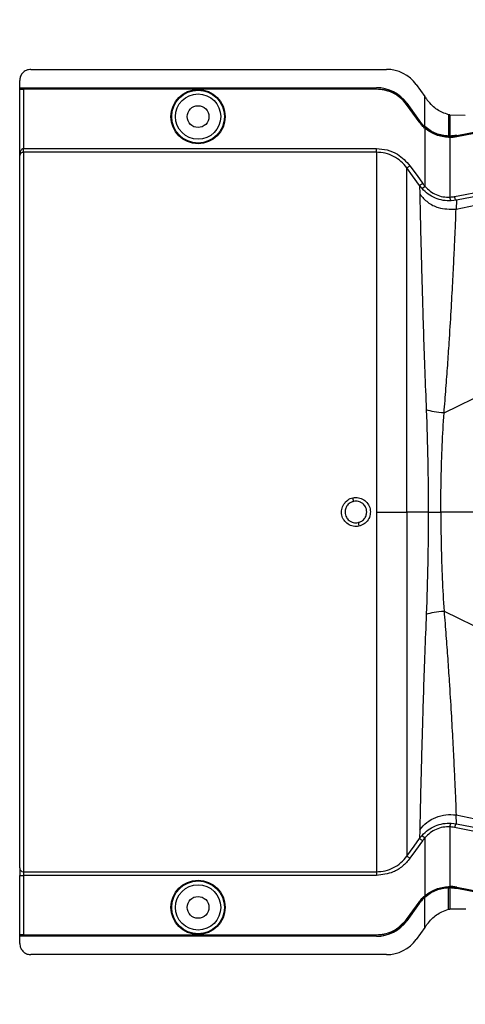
# Model space of a CAD drawing. Header units: inches. Extents: x -3977 to 448, y -4288 to 2176.
# Tile 138 of 206: x -3964 to -3905, y 212 to 343. Entities that reach past the tile are written whole.
import ezdxf

# ---------------------------------------------------------------- set-up
doc = ezdxf.new("R2010")
doc.units = ezdxf.units.IN
doc.header["$MEASUREMENT"] = 0

msp = doc.modelspace()

# ---------------------------------------------------------------- linework, layer by layer
at = {"color": 2, "linetype": 'Continuous', "lineweight": 25}
for p, q in [((-3962.591, 336.691), (-3915.323, 336.691)), ((-3964.091, 334.251), (-3964.091, 335.191)), ((-3964.091, 334.251), (-3916.653, 334.251)), ((-3964.091, 334.221), (-3964.091, 334.251)), ((-3964.091, 334.221), (-3916.653, 334.221)), ((-3964.091, 334.101), (-3964.091, 334.221)), ((-3964.091, 334.101), (-3916.653, 334.101)), ((-3964.091, 334.101), (-3964.091, 334.066)), ((-3964.091, 325.21), (-3964.091, 334.066)), ((-3963.591, 334.057), (-3963.591, 326.159)), ((-3916.653, 334.057), (-3963.591, 334.057)), ((-3916.653, 334.221), (-3916.653, 334.251)), ((-3916.653, 334.101), (-3916.653, 334.057)), ((-3911.353, 334.657), (-3910.215, 333.074)), ((-3906.063, 318.1), (-3826.89, 334.754)), ((-3826.89, 334.796), (-3906.012, 319.284)), ((-3910.215, 329.071), (-3910.215, 333.074)), ((-3912.63, 331.996), (-3912.595, 332.021)), ((-3910.989, 329.715), (-3912.63, 331.996)), ((-3912.595, 332.171), (-3912.619, 332.153)), ((-3912.619, 332.153), (-3910.978, 329.872)), ((-3912.595, 332.171), (-3910.954, 329.89)), ((-3912.595, 332.021), (-3910.954, 329.74)), ((-3907.656, 290.983), (-3826.89, 330.764)), ((-3907.051, 330.659), (-3907.051, 330.248)), ((-3907.051, 330.248), (-3907.051, 327.819)), ((-3906.893, 330.62), (-3906.893, 330.278)), ((-3906.872, 330.615), (-3906.893, 330.62)), ((-3906.893, 330.278), (-3906.893, 327.818)), ((-3904.832, 330.568), (-3906.872, 330.615)), ((-3910.989, 329.715), (-3910.954, 329.74)), ((-3910.978, 329.872), (-3910.954, 329.89)), ((-3910.244, 328.888), (-3910.215, 328.921)), ((-3910.215, 329.071), (-3910.235, 329.048)), ((-3910.215, 329.03), (-3910.215, 328.921)), ((-3910.215, 328.921), (-3908.73, 328.058)), ((-3910.215, 328.863), (-3910.215, 321.159)), ((-3907.052, 327.625), (-3907.051, 327.669)), ((-3907.051, 327.788), (-3906.892, 327.787)), ((-3907.051, 327.669), (-3907.051, 327.788)), ((-3906.893, 327.623), (-3906.893, 319.696)), ((-3905.961, 327.91), (-3905.955, 327.879)), ((-3905.952, 327.716), (-3905.961, 327.76)), ((-3964.091, 230.443), (-3964.091, 325.21)), ((-3963.591, 325.66), (-3963.591, 326.159)), ((-3963.591, 326.159), (-3916.653, 326.159)), ((-3916.653, 325.66), (-3963.591, 325.66)), ((-3963.591, 325.66), (-3963.591, 229.944)), ((-3910.916, 321.236), (-3910.873, 320.065)), ((-3910.588, 320.827), (-3910.916, 321.236)), ((-3910.588, 320.827), (-3910.215, 321.159)), ((-3906.012, 319.284), (-3906.72, 319.197)), ((-3906.012, 319.284), (-3906.063, 318.1)), ((-3916.653, 277.802), (-3912.595, 277.802)), ((-3909.757, 277.802), (-3912.595, 277.802)), ((-3909.757, 277.802), (-3908.089, 277.802)), ((-3851.032, 277.802), (-3908.089, 277.802)), ((-3907.656, 264.621), (-3826.89, 224.84)), ((-3906.012, 236.32), (-3906.063, 237.505)), ((-3906.063, 237.505), (-3826.89, 220.85)), ((-3906.893, 235.908), (-3906.893, 227.981)), ((-3906.72, 236.407), (-3906.012, 236.32)), ((-3906.012, 236.32), (-3826.89, 220.808)), ((-3910.873, 235.539), (-3910.916, 234.368)), ((-3910.588, 234.777), (-3910.215, 234.445)), ((-3910.215, 234.445), (-3910.215, 226.741)), ((-3964.091, 230.443), (-3964.091, 229.445)), ((-3964.091, 229.445), (-3963.591, 229.445)), ((-3964.091, 221.538), (-3964.091, 229.445)), ((-3963.591, 229.944), (-3916.653, 229.944)), ((-3963.591, 229.944), (-3963.591, 229.445)), ((-3916.653, 229.445), (-3963.591, 229.445)), ((-3963.591, 229.445), (-3963.591, 221.547)), ((-3907.052, 227.979), (-3907.051, 227.935)), ((-3907.051, 227.935), (-3907.051, 227.816)), ((-3910.244, 226.716), (-3910.215, 226.683)), ((-3910.215, 226.574), (-3910.215, 226.683)), ((-3907.051, 225.356), (-3907.051, 227.785)), ((-3906.893, 227.787), (-3906.893, 225.326)), ((-3905.952, 227.888), (-3905.961, 227.844)), ((-3905.961, 227.694), (-3905.955, 227.725)), ((-3912.63, 223.608), (-3910.989, 225.89)), ((-3910.978, 225.732), (-3912.619, 223.451)), ((-3910.954, 225.864), (-3912.595, 223.583)), ((-3910.954, 225.714), (-3912.595, 223.433)), ((-3910.989, 225.89), (-3910.954, 225.864)), ((-3910.954, 225.714), (-3910.978, 225.732)), ((-3910.235, 226.556), (-3910.215, 226.533)), ((-3910.215, 222.53), (-3910.215, 226.533)), ((-3907.051, 224.945), (-3907.051, 225.356)), ((-3906.893, 225.326), (-3906.893, 224.984)), ((-3906.872, 224.989), (-3904.742, 225.019)), ((-3912.595, 223.583), (-3912.63, 223.608)), ((-3912.619, 223.451), (-3912.595, 223.433)), ((-3964.091, 221.538), (-3964.091, 221.503)), ((-3964.091, 221.384), (-3964.091, 221.503)), ((-3916.653, 221.503), (-3964.091, 221.503)), ((-3916.653, 221.384), (-3964.091, 221.384)), ((-3964.091, 221.353), (-3964.091, 221.384)), ((-3963.591, 221.547), (-3916.653, 221.547)), ((-3916.653, 221.547), (-3916.653, 221.503)), ((-3916.653, 221.353), (-3916.653, 221.384)), ((-3910.215, 222.53), (-3911.353, 220.947)), ((-3916.653, 221.353), (-3964.091, 221.353)), ((-3964.091, 220.413), (-3964.091, 221.353)), ((-3915.323, 218.913), (-3962.591, 218.913))]:
    msp.add_line(p, q, dxfattribs=at)
at = {"color": 2, "linetype": 'Continuous', "lineweight": 25, "flags": 128}
for points in [[(-3905.961, 327.91), (-3861.651, 336.53), (-3826.89, 343.297)], [(-3905.955, 327.879), (-3861.661, 336.497), (-3826.89, 343.265)], [(-3905.961, 327.76), (-3899.248, 329.065), (-3893.648, 330.155), (-3889.16, 331.027), (-3886.525, 331.54), (-3884.516, 331.931), (-3883.133, 332.2), (-3882.507, 332.322), (-3882.405, 332.341), (-3882.383, 332.346), (-3882.378, 332.347), (-3882.377, 332.347), (-3882.377, 332.347), (-3882.377, 332.347), (-3882.377, 332.347), (-3882.377, 332.347), (-3882.377, 332.347), (-3882.377, 332.347), (-3882.377, 332.347), (-3882.377, 332.347), (-3882.376, 332.347), (-3858.792, 336.936)], [(-3858.784, 336.893), (-3885.198, 331.753), (-3905.952, 327.716)], [(-3906.893, 327.818), (-3906.892, 327.8), (-3906.892, 327.787)], [(-3910.916, 321.236), (-3911.844, 322.529), (-3912.595, 323.575)], [(-3912.189, 323.867), (-3911.248, 322.557), (-3910.51, 321.528)], [(-3912.595, 232.029), (-3911.64, 233.359), (-3910.916, 234.368)], [(-3910.51, 234.076), (-3911.45, 232.766), (-3912.189, 231.737)], [(-3906.892, 227.817), (-3906.981, 227.816), (-3907.051, 227.816)], [(-3907.051, 227.816), (-3907.051, 227.798), (-3907.051, 227.785)], [(-3906.893, 227.787), (-3906.892, 227.804), (-3906.892, 227.817)], [(-3905.961, 227.844), (-3879.546, 222.706), (-3858.792, 218.668)], [(-3826.89, 212.307), (-3871.146, 220.922), (-3905.961, 227.694)], [(-3826.89, 212.339), (-3871.153, 220.954), (-3905.955, 227.725)], [(-3905.952, 227.888), (-3879.538, 222.75), (-3858.784, 218.711)], [(-3906.872, 224.989), (-3906.884, 224.986), (-3906.893, 224.984)]]:
    msp.add_lwpolyline(points, dxfattribs=at)
at = {"color": 2, "linetype": 'Continuous', "lineweight": 25}
for centre, radius in [((-3940.372, 330.401), 3.605), ((-3940.372, 330.401), 3.509), ((-3940.372, 330.401), 3.012), ((-3940.372, 330.401), 1.45), ((-3940.372, 225.203), 3.605), ((-3940.372, 225.203), 3.509), ((-3940.372, 225.203), 3.012), ((-3940.372, 225.203), 1.45)]:
    msp.add_circle(centre, radius, dxfattribs=at)
for centre, radius, start, end in [((-3915.323, 331.801), 4.89, 35.73216, 90), ((-3916.653, 329.251), 5, 35.73216, 90), ((-3906.298, 319.622), 0.599, 172.9578, 225.17479), ((-3945.354, 274.115), 26.168, 11.21699, 12.30669), ((-3893.408, 281.489), 26.17, 191.2161, 192.30574), ((-3906.298, 235.982), 0.599, 134.82521, 187.0422), ((-3963.592, 230.443), 0.5, 180.05508, 270.05497), ((-3916.653, 226.353), 4.969, 270, 324.26784), ((-3916.653, 226.353), 5, 270, 324.26784), ((-3915.323, 223.803), 4.89, 270, 324.26784)]:
    msp.add_arc(centre, radius, start, end, dxfattribs=at)
for centre, major_axis, start_param, end_param in [((-3908.442, 327.773), (4.773, -0.033), 1.2402323, 1.2750713), ((-3908.442, 227.831), (4.773, 0.033), 5.008114, 5.042953)]:
    msp.add_ellipse(centre, major_axis=major_axis, ratio=0.0122176, start_param=start_param, end_param=end_param, dxfattribs=at)
for points, knots in [([(-3962.591, 336.691), (-3962.804, 336.665), (-3963.246, 336.61), (-3963.75, 336.204), (-3964.042, 335.699), (-3964.076, 335.356), (-3964.091, 335.191)], [0, 0, 0, 0, 0.2702426, 0.562405, 0.7897212, 1, 1, 1, 1]), ([(-3906.255, 319.775), (-3891.415, 322.693), (-3864.963, 327.893), (-3838.505, 333.066), (-3826.89, 335.336)], [0, 0, 0, 0, 0.5610005, 1, 1, 1, 1]), ([(-3964.091, 334.066), (-3964.083, 334.065), (-3964.064, 334.062), (-3963.929, 334.059), (-3963.761, 334.058), (-3963.646, 334.058), (-3963.591, 334.057)], [0, 0, 0, 0, 0.27028, 0.5624538, 0.7897516, 1, 1, 1, 1]), ([(-3916.653, 334.101), (-3916.218, 334.067), (-3915.335, 333.997), (-3913.845, 333.379), (-3913.067, 332.534), (-3912.595, 332.021)], [0, 0, 0, 0, 0.27748629, 0.56199536, 1, 1, 1, 1]), ([(-3912.63, 331.996), (-3912.91, 332.326), (-3913.478, 332.997), (-3914.837, 333.837), (-3915.968, 333.974), (-3916.653, 334.057)], [0, 0, 0, 0, 0.2775345, 0.5620489, 1, 1, 1, 1]), ([(-3910.142, 332.972), (-3910.155, 332.991), (-3910.18, 333.025), (-3910.204, 333.059), (-3910.215, 333.074)], [0, 0, 0, 0, 0.56, 1, 1, 1, 1]), ([(-3910.142, 332.972), (-3910.093, 332.905), (-3910.007, 332.785), (-3909.921, 332.666), (-3909.883, 332.613)], [0, 0, 0, 0, 0.5599992, 1, 1, 1, 1]), ([(-3907.051, 330.659), (-3907.328, 330.749), (-3908.097, 330.997), (-3909.108, 331.663), (-3909.665, 332.345), (-3909.883, 332.613)], [0, 0, 0, 0, 0.2548715, 0.7080318, 1, 1, 1, 1]), ([(-3907.029, 330.654), (-3907.033, 330.655), (-3907.04, 330.657), (-3907.048, 330.659), (-3907.051, 330.659)], [0, 0, 0, 0, 0.56, 1, 1, 1, 1]), ([(-3906.893, 330.62), (-3906.918, 330.626), (-3906.963, 330.638), (-3907.009, 330.649), (-3907.029, 330.654)], [0, 0, 0, 0, 0.5599961, 1, 1, 1, 1]), ([(-3910.244, 328.888), (-3910.395, 329.032), (-3910.666, 329.287), (-3910.89, 329.584), (-3910.989, 329.715)], [0, 0, 0, 0, 0.559821, 1, 1, 1, 1]), ([(-3910.978, 329.872), (-3910.852, 329.707), (-3910.626, 329.413), (-3910.354, 329.16), (-3910.235, 329.048)], [0, 0, 0, 0, 0.5599982, 1, 1, 1, 1]), ([(-3910.215, 329.071), (-3910.365, 329.213), (-3910.633, 329.467), (-3910.856, 329.761), (-3910.954, 329.89)], [0, 0, 0, 0, 0.5600007, 1, 1, 1, 1]), ([(-3910.954, 329.74), (-3910.828, 329.576), (-3910.603, 329.283), (-3910.333, 329.032), (-3910.215, 328.921)], [0, 0, 0, 0, 0.5598194, 1, 1, 1, 1]), ([(-3910.244, 328.888), (-3910.238, 328.884), (-3910.229, 328.875), (-3910.219, 328.867), (-3910.215, 328.863)], [0, 0, 0, 0, 0.56, 1, 1, 1, 1]), ([(-3910.235, 329.048), (-3910.231, 329.045), (-3910.224, 329.039), (-3910.218, 329.033), (-3910.215, 329.03)], [0, 0, 0, 0, 0.56, 1, 1, 1, 1]), ([(-3907.051, 327.819), (-3907.333, 327.841), (-3907.896, 327.885), (-3908.731, 328.142), (-3909.526, 328.522), (-3909.985, 328.888), (-3910.215, 329.071)], [0, 0, 0, 0, 0.2500257, 0.5001914, 0.7501772, 1, 1, 1, 1]), ([(-3910.215, 329.03), (-3909.73, 328.682), (-3908.763, 327.986), (-3907.62, 327.854), (-3907.051, 327.788)], [0, 0, 0, 0, 0.5013928, 1, 1, 1, 1]), ([(-3907.052, 327.625), (-3907.624, 327.692), (-3908.766, 327.825), (-3909.732, 328.517), (-3910.215, 328.863)], [0, 0, 0, 0, 0.4999469, 1, 1, 1, 1]), ([(-3906.893, 327.623), (-3906.922, 327.623), (-3906.975, 327.623), (-3907.029, 327.625), (-3907.052, 327.625)], [0, 0, 0, 0, 0.5600001, 1, 1, 1, 1]), ([(-3907.051, 327.788), (-3907.051, 327.794), (-3907.051, 327.804), (-3907.051, 327.815), (-3907.051, 327.819)], [0, 0, 0, 0, 0.56, 1, 1, 1, 1]), ([(-3907.051, 327.669), (-3906.846, 327.67), (-3906.48, 327.672), (-3906.119, 327.733), (-3905.961, 327.76)], [0, 0, 0, 0, 0.5600766, 1, 1, 1, 1]), ([(-3905.961, 327.91), (-3906.133, 327.881), (-3906.442, 327.829), (-3906.755, 327.821), (-3906.893, 327.818)], [0, 0, 0, 0, 0.5598333, 1, 1, 1, 1]), ([(-3905.952, 327.716), (-3906.127, 327.687), (-3906.439, 327.635), (-3906.754, 327.627), (-3906.893, 327.623)], [0, 0, 0, 0, 0.5599609, 1, 1, 1, 1]), ([(-3906.892, 327.787), (-3906.716, 327.792), (-3906.402, 327.802), (-3906.091, 327.856), (-3905.955, 327.879)], [0, 0, 0, 0, 0.5600547, 1, 1, 1, 1]), ([(-3964.091, 325.21), (-3964.078, 325.4), (-3964.059, 325.653), (-3963.925, 325.931), (-3963.825, 326.058), (-3963.728, 326.128), (-3963.648, 326.156), (-3963.61, 326.158), (-3963.591, 326.159)], [0, 0, 0, 0, 0.4992923, 0.6664726, 0.8017544, 0.9097508, 0.956348, 1, 1, 1, 1]), ([(-3963.591, 325.66), (-3963.612, 325.66), (-3963.655, 325.658), (-3963.747, 325.642), (-3963.887, 325.588), (-3964.058, 325.434), (-3964.078, 325.299), (-3964.091, 325.21)], [0, 0, 0, 0, 0.0483457, 0.102766, 0.2380798, 0.4991701, 1, 1, 1, 1]), ([(-3964.084, 325.372), (-3964.086, 325.34), (-3964.089, 325.28), (-3964.091, 325.233), (-3964.091, 325.21)], [0, 0, 0, 0, 0.5230707, 1, 1, 1, 1]), ([(-3916.653, 326.159), (-3916.167, 326.12), (-3915.197, 326.043), (-3913.561, 325.359), (-3912.709, 324.432), (-3912.189, 323.867)], [0, 0, 0, 0, 0.2811331, 0.5612645, 1, 1, 1, 1]), ([(-3912.595, 323.575), (-3912.846, 323.88), (-3913.35, 324.49), (-3914.352, 325.144), (-3915.467, 325.579), (-3916.258, 325.633), (-3916.653, 325.66)], [0, 0, 0, 0, 0.2495121, 0.4997211, 0.7495793, 1, 1, 1, 1]), ([(-3912.595, 323.575), (-3912.587, 323.581), (-3912.572, 323.591), (-3912.477, 323.66), (-3912.343, 323.756), (-3912.239, 323.831), (-3912.189, 323.867)], [0, 0, 0, 0, 0.2405938, 0.5, 0.7594062, 1, 1, 1, 1]), ([(-3912.595, 277.802), (-3912.595, 279.724), (-3912.595, 283.558), (-3912.595, 289.225), (-3912.595, 294.706), (-3912.595, 299.923), (-3912.595, 304.793), (-3912.595, 309.237), (-3912.595, 313.19), (-3912.595, 316.584), (-3912.595, 319.376), (-3912.595, 321.498), (-3912.595, 322.988), (-3912.595, 323.379), (-3912.595, 323.575)], [0, 0, 0, 0, 0.0835007, 0.1665231, 0.2500651, 0.3332635, 0.4163653, 0.4999954, 0.5830081, 0.6662479, 0.7498193, 0.8329143, 0.916285, 1, 1, 1, 1]), ([(-3910.916, 321.236), (-3910.908, 321.242), (-3910.893, 321.253), (-3910.798, 321.321), (-3910.663, 321.417), (-3910.56, 321.492), (-3910.51, 321.528)], [0, 0, 0, 0, 0.240618, 0.5, 0.759382, 1, 1, 1, 1]), ([(-3910.51, 321.528), (-3910.457, 321.457), (-3910.363, 321.33), (-3910.26, 321.211), (-3910.215, 321.159)], [0, 0, 0, 0, 0.5599594, 1, 1, 1, 1]), ([(-3910.215, 321.159), (-3909.991, 320.926), (-3909.546, 320.463), (-3908.707, 319.99), (-3907.803, 319.705), (-3907.196, 319.699), (-3906.893, 319.696)], [0, 0, 0, 0, 0.25263713, 0.50354358, 0.75190953, 1, 1, 1, 1]), ([(-3910.873, 320.065), (-3910.868, 319.567), (-3910.858, 318.577), (-3910.807, 316.232), (-3910.737, 313.319), (-3910.646, 309.827), (-3910.534, 305.818), (-3910.395, 301.362), (-3910.228, 296.54), (-3910.09, 293.104), (-3910.021, 291.382)], [0, 0, 0, 0, 0.1257187, 0.2502879, 0.3753933, 0.5005251, 0.6250881, 0.7505683, 0.8750215, 1, 1, 1, 1]), ([(-3910.873, 320.065), (-3910.543, 319.695), (-3909.869, 318.94), (-3908.209, 318.077), (-3906.871, 318.091), (-3906.063, 318.1)], [0, 0, 0, 0, 0.2761786, 0.5629357, 1, 1, 1, 1]), ([(-3906.72, 319.197), (-3907.074, 319.202), (-3907.782, 319.21), (-3908.83, 319.528), (-3909.803, 320.051), (-3910.326, 320.568), (-3910.588, 320.827)], [0, 0, 0, 0, 0.2495808, 0.4989767, 0.7495561, 1, 1, 1, 1]), ([(-3906.893, 319.696), (-3906.773, 319.705), (-3906.559, 319.72), (-3906.348, 319.759), (-3906.255, 319.775)], [0, 0, 0, 0, 0.5599329, 1, 1, 1, 1]), ([(-3906.012, 319.284), (-3906.035, 319.293), (-3906.085, 319.313), (-3906.161, 319.446), (-3906.22, 319.61), (-3906.244, 319.722), (-3906.255, 319.775)], [0, 0, 0, 0, 0.2704256, 0.5623869, 0.7895723, 1, 1, 1, 1]), ([(-3907.656, 290.982), (-3907.571, 292.073), (-3907.402, 294.24), (-3907.172, 297.358), (-3906.935, 300.845), (-3906.706, 304.578), (-3906.498, 308.369), (-3906.331, 311.68), (-3906.202, 314.451), (-3906.102, 316.685), (-3906.076, 317.627), (-3906.063, 318.1)], [0, 0, 0, 0, 0.08440502, 0.16768297, 0.25082547, 0.37621147, 0.50059332, 0.62555508, 0.75046755, 0.8747621, 1, 1, 1, 1]), ([(-3910.021, 291.382), (-3909.943, 289.151), (-3909.786, 284.689), (-3909.767, 280.097), (-3909.757, 277.802)], [0, 0, 0, 0, 0.50013231, 1, 1, 1, 1]), ([(-3907.656, 290.983), (-3908.118, 291.022), (-3909.042, 291.102), (-3909.694, 291.289), (-3910.021, 291.382)], [0, 0, 0, 0, 0.49997816, 1, 1, 1, 1]), ([(-3908.089, 277.802), (-3908.08, 279.289), (-3908.062, 282.266), (-3907.92, 286.69), (-3907.744, 289.55), (-3907.656, 290.983)], [0, 0, 0, 0, 0.3326232, 0.6656434, 1, 1, 1, 1]), ([(-3918.976, 275.912), (-3919.1, 275.893), (-3919.35, 275.855), (-3919.853, 275.915), (-3920.442, 276.162), (-3920.906, 276.602), (-3921.159, 277.036), (-3921.277, 277.396), (-3921.314, 277.77), (-3921.265, 278.268), (-3921.016, 278.862), (-3920.582, 279.333), (-3920.145, 279.593), (-3919.907, 279.659), (-3919.788, 279.692)], [0, 0, 0, 0, 0.0624093, 0.1260247, 0.2505512, 0.3749718, 0.4381731, 0.5000325, 0.5626603, 0.6249545, 0.7484603, 0.8770445, 0.9382648, 1, 1, 1, 1]), ([(-3919.686, 279.205), (-3919.81, 279.167), (-3920.02, 279.104), (-3920.295, 278.925), (-3920.542, 278.683), (-3920.771, 278.304), (-3920.806, 277.978), (-3920.825, 277.802)], [0, 0, 0, 0, 0.1983237, 0.3364496, 0.5006588, 0.7301678, 1, 1, 1, 1]), ([(-3919.788, 279.692), (-3919.534, 279.717), (-3919.028, 279.767), (-3918.306, 279.464), (-3917.757, 278.926), (-3917.45, 278.217), (-3917.443, 277.446), (-3917.721, 276.731), (-3918.255, 276.161), (-3918.735, 275.995), (-3918.976, 275.912)], [0, 0, 0, 0, 0.12513, 0.2501727, 0.3756048, 0.5001848, 0.6250973, 0.7500797, 0.8745612, 1, 1, 1, 1]), ([(-3917.939, 277.802), (-3917.949, 277.932), (-3917.968, 278.176), (-3918.137, 278.573), (-3918.413, 278.899), (-3918.752, 279.105), (-3919.051, 279.209), (-3919.359, 279.253), (-3919.576, 279.221), (-3919.686, 279.205)], [0, 0, 0, 0, 0.1514392, 0.2849996, 0.4995211, 0.6401034, 0.7446468, 0.8700184, 1, 1, 1, 1]), ([(-3920.825, 277.802), (-3920.815, 277.672), (-3920.796, 277.429), (-3920.626, 277.031), (-3920.351, 276.705), (-3920.013, 276.499), (-3919.713, 276.395), (-3919.405, 276.351), (-3919.188, 276.383), (-3919.077, 276.399)], [0, 0, 0, 0, 0.1513707, 0.2848656, 0.4992611, 0.6397711, 0.7442765, 0.8697489, 1, 1, 1, 1]), ([(-3919.077, 276.399), (-3918.954, 276.437), (-3918.744, 276.5), (-3918.469, 276.679), (-3918.221, 276.921), (-3917.992, 277.3), (-3917.957, 277.626), (-3917.939, 277.802)], [0, 0, 0, 0, 0.1982573, 0.3363448, 0.5005148, 0.7300981, 1, 1, 1, 1]), ([(-3912.595, 277.802), (-3912.595, 276.043), (-3912.595, 272.451), (-3912.595, 267.036), (-3912.595, 261.596), (-3912.595, 256.266), (-3912.595, 251.191), (-3912.595, 246.515), (-3912.595, 242.368), (-3912.595, 238.853), (-3912.595, 236.036), (-3912.595, 233.965), (-3912.595, 232.571), (-3912.595, 232.207), (-3912.595, 232.029)], [0, 0, 0, 0, 0.0764204, 0.1560238, 0.2384089, 0.3230616, 0.4093667, 0.4966296, 0.584108, 0.6710485, 0.7567251, 0.840474, 0.9217211, 1, 1, 1, 1]), ([(-3909.757, 277.802), (-3909.767, 275.507), (-3909.786, 270.915), (-3909.943, 266.453), (-3910.021, 264.222)], [0, 0, 0, 0, 0.4998677, 1, 1, 1, 1]), ([(-3908.089, 277.802), (-3908.08, 276.315), (-3908.062, 273.338), (-3907.92, 268.914), (-3907.744, 266.054), (-3907.656, 264.621)], [0, 0, 0, 0, 0.3326232, 0.6656434, 1, 1, 1, 1]), ([(-3910.021, 264.222), (-3909.694, 264.315), (-3909.042, 264.502), (-3908.118, 264.582), (-3907.656, 264.621)], [0, 0, 0, 0, 0.5000218, 1, 1, 1, 1]), ([(-3907.656, 264.622), (-3907.571, 263.531), (-3907.402, 261.364), (-3907.172, 258.246), (-3906.935, 254.759), (-3906.706, 251.026), (-3906.498, 247.235), (-3906.331, 243.924), (-3906.202, 241.153), (-3906.102, 238.919), (-3906.076, 237.977), (-3906.063, 237.505)], [0, 0, 0, 0, 0.084405, 0.167683, 0.2508255, 0.3762115, 0.5005933, 0.6255551, 0.7504676, 0.8747621, 1, 1, 1, 1]), ([(-3910.021, 264.222), (-3910.09, 262.5), (-3910.228, 259.064), (-3910.395, 254.242), (-3910.534, 249.786), (-3910.646, 245.777), (-3910.737, 242.285), (-3910.807, 239.372), (-3910.858, 237.027), (-3910.868, 236.037), (-3910.873, 235.539)], [0, 0, 0, 0, 0.1249785, 0.2494317, 0.3749119, 0.4994749, 0.6246067, 0.7497121, 0.8742813, 1, 1, 1, 1]), ([(-3910.873, 235.539), (-3910.582, 235.874), (-3909.99, 236.555), (-3908.775, 237.232), (-3907.428, 237.602), (-3906.512, 237.537), (-3906.063, 237.505)], [0, 0, 0, 0, 0.2452308, 0.5, 0.7547692, 1, 1, 1, 1]), ([(-3910.588, 234.777), (-3910.326, 235.036), (-3909.803, 235.553), (-3908.83, 236.076), (-3907.782, 236.394), (-3907.074, 236.402), (-3906.72, 236.407)], [0, 0, 0, 0, 0.2504497, 0.501026, 0.7504119, 1, 1, 1, 1]), ([(-3906.893, 235.908), (-3907.196, 235.905), (-3907.803, 235.899), (-3908.707, 235.614), (-3909.546, 235.141), (-3909.991, 234.678), (-3910.215, 234.445)], [0, 0, 0, 0, 0.24809771, 0.49645367, 0.74735706, 1, 1, 1, 1]), ([(-3906.255, 235.829), (-3906.373, 235.85), (-3906.585, 235.887), (-3906.799, 235.902), (-3906.893, 235.908)], [0, 0, 0, 0, 0.5599329, 1, 1, 1, 1]), ([(-3906.012, 236.32), (-3906.033, 236.313), (-3906.065, 236.302), (-3906.112, 236.24), (-3906.148, 236.176), (-3906.182, 236.098), (-3906.222, 235.984), (-3906.242, 235.89), (-3906.255, 235.829)], [0, 0, 0, 0, 0.2396351, 0.3684751, 0.5, 0.6315249, 0.7603649, 1, 1, 1, 1]), ([(-3826.89, 220.268), (-3841.686, 223.16), (-3868.143, 228.332), (-3894.595, 233.535), (-3906.255, 235.829)], [0, 0, 0, 0, 0.5592139, 1, 1, 1, 1]), ([(-3910.916, 234.368), (-3910.857, 234.446), (-3910.753, 234.587), (-3910.638, 234.719), (-3910.588, 234.777)], [0, 0, 0, 0, 0.5598158, 1, 1, 1, 1]), ([(-3910.916, 234.368), (-3910.908, 234.362), (-3910.893, 234.351), (-3910.798, 234.283), (-3910.663, 234.187), (-3910.56, 234.112), (-3910.51, 234.076)], [0, 0, 0, 0, 0.24061816, 0.5, 0.75938184, 1, 1, 1, 1]), ([(-3910.215, 234.445), (-3910.272, 234.378), (-3910.375, 234.259), (-3910.469, 234.132), (-3910.51, 234.076)], [0, 0, 0, 0, 0.55995964, 1, 1, 1, 1]), ([(-3916.653, 229.944), (-3916.259, 229.971), (-3915.47, 230.025), (-3914.355, 230.458), (-3913.352, 231.112), (-3912.847, 231.723), (-3912.595, 232.029)], [0, 0, 0, 0, 0.2494565, 0.4996464, 0.7495448, 1, 1, 1, 1]), ([(-3912.595, 232.029), (-3912.587, 232.023), (-3912.572, 232.013), (-3912.477, 231.944), (-3912.343, 231.848), (-3912.239, 231.773), (-3912.189, 231.737)], [0, 0, 0, 0, 0.2405936, 0.4999997, 0.7594059, 1, 1, 1, 1]), ([(-3912.189, 231.737), (-3912.504, 231.365), (-3913.133, 230.622), (-3914.642, 229.69), (-3915.891, 229.538), (-3916.653, 229.445)], [0, 0, 0, 0, 0.2811141, 0.5612729, 1, 1, 1, 1]), ([(-3964.091, 229.777), (-3964.091, 229.765), (-3964.091, 229.744), (-3964.091, 229.594), (-3964.091, 229.53)], [0, 0, 0, 0, 0.5708247, 1, 1, 1, 1]), ([(-3910.215, 226.741), (-3909.732, 227.087), (-3908.766, 227.779), (-3907.624, 227.912), (-3907.052, 227.979)], [0, 0, 0, 0, 0.500053, 1, 1, 1, 1]), ([(-3910.215, 226.683), (-3909.669, 227.07), (-3908.693, 227.761), (-3907.553, 227.882), (-3907.051, 227.935)], [0, 0, 0, 0, 0.5591099, 1, 1, 1, 1]), ([(-3907.052, 227.979), (-3907.022, 227.98), (-3906.969, 227.981), (-3906.916, 227.981), (-3906.893, 227.981)], [0, 0, 0, 0, 0.56004574, 1, 1, 1, 1]), ([(-3905.961, 227.844), (-3906.163, 227.877), (-3906.524, 227.936), (-3906.89, 227.935), (-3907.051, 227.935)], [0, 0, 0, 0, 0.5600744, 1, 1, 1, 1]), ([(-3905.952, 227.888), (-3906.127, 227.917), (-3906.439, 227.969), (-3906.754, 227.977), (-3906.893, 227.981)], [0, 0, 0, 0, 0.5599497, 1, 1, 1, 1]), ([(-3910.989, 225.89), (-3910.862, 226.055), (-3910.636, 226.35), (-3910.363, 226.604), (-3910.244, 226.716)], [0, 0, 0, 0, 0.5598224, 1, 1, 1, 1]), ([(-3910.215, 226.683), (-3910.365, 226.541), (-3910.633, 226.288), (-3910.856, 225.994), (-3910.954, 225.864)], [0, 0, 0, 0, 0.559818, 1, 1, 1, 1]), ([(-3910.244, 226.716), (-3910.238, 226.72), (-3910.229, 226.729), (-3910.219, 226.737), (-3910.215, 226.741)], [0, 0, 0, 0, 0.5601198, 1, 1, 1, 1]), ([(-3907.051, 227.785), (-3907.333, 227.763), (-3907.896, 227.719), (-3908.731, 227.462), (-3909.526, 227.082), (-3909.985, 226.716), (-3910.215, 226.533)], [0, 0, 0, 0, 0.2500257, 0.5001914, 0.7501772, 1, 1, 1, 1]), ([(-3905.961, 227.694), (-3906.133, 227.723), (-3906.442, 227.775), (-3906.755, 227.783), (-3906.893, 227.787)], [0, 0, 0, 0, 0.5598333, 1, 1, 1, 1]), ([(-3905.955, 227.725), (-3906.129, 227.754), (-3906.44, 227.806), (-3906.754, 227.814), (-3906.892, 227.817)], [0, 0, 0, 0, 0.5600516, 1, 1, 1, 1]), ([(-3910.978, 225.732), (-3910.852, 225.897), (-3910.626, 226.191), (-3910.354, 226.444), (-3910.235, 226.556)], [0, 0, 0, 0, 0.5599986, 1, 1, 1, 1]), ([(-3910.215, 226.533), (-3910.365, 226.391), (-3910.633, 226.137), (-3910.856, 225.843), (-3910.954, 225.714)], [0, 0, 0, 0, 0.5600005, 1, 1, 1, 1]), ([(-3910.235, 226.556), (-3910.231, 226.559), (-3910.224, 226.565), (-3910.218, 226.571), (-3910.215, 226.574)], [0, 0, 0, 0, 0.56, 1, 1, 1, 1]), ([(-3909.883, 222.991), (-3909.693, 223.227), (-3909.163, 223.887), (-3908.166, 224.579), (-3907.358, 224.844), (-3907.051, 224.945)], [0, 0, 0, 0, 0.2563458, 0.7166755, 1, 1, 1, 1]), ([(-3907.029, 224.95), (-3907.033, 224.949), (-3907.04, 224.947), (-3907.048, 224.945), (-3907.051, 224.945)], [0, 0, 0, 0, 0.5600046, 1, 1, 1, 1]), ([(-3907.029, 224.95), (-3907.003, 224.957), (-3906.958, 224.968), (-3906.913, 224.979), (-3906.893, 224.984)], [0, 0, 0, 0, 0.5599989, 1, 1, 1, 1]), ([(-3916.653, 221.547), (-3916.221, 221.581), (-3915.346, 221.65), (-3913.87, 222.263), (-3913.098, 223.101), (-3912.63, 223.608)], [0, 0, 0, 0, 0.2775345, 0.5620489, 1, 1, 1, 1]), ([(-3912.595, 223.583), (-3912.877, 223.249), (-3913.449, 222.573), (-3914.821, 221.725), (-3915.962, 221.587), (-3916.653, 221.503)], [0, 0, 0, 0, 0.2774863, 0.5619954, 1, 1, 1, 1]), ([(-3910.142, 222.632), (-3910.093, 222.699), (-3910.007, 222.819), (-3909.921, 222.938), (-3909.883, 222.991)], [0, 0, 0, 0, 0.5599992, 1, 1, 1, 1]), ([(-3963.591, 221.547), (-3963.662, 221.546), (-3963.81, 221.546), (-3963.978, 221.544), (-3964.075, 221.541), (-3964.086, 221.539), (-3964.091, 221.538)], [0, 0, 0, 0, 0.2702426, 0.562405, 0.7897212, 1, 1, 1, 1]), ([(-3910.215, 222.53), (-3910.201, 222.549), (-3910.177, 222.583), (-3910.152, 222.617), (-3910.142, 222.632)], [0, 0, 0, 0, 0.56, 1, 1, 1, 1]), ([(-3964.091, 220.413), (-3964.065, 220.201), (-3964.01, 219.758), (-3963.604, 219.255), (-3963.1, 218.962), (-3962.756, 218.929), (-3962.591, 218.913)], [0, 0, 0, 0, 0.27028, 0.5624538, 0.7897516, 1, 1, 1, 1])]:
    msp.add_open_spline(points, degree=3, knots=knots, dxfattribs=at)
for points in [[(-3916.653, 325.66), (-3916.653, 325.671), (-3916.653, 325.693), (-3916.653, 325.81), (-3916.653, 325.971), (-3916.653, 326.097), (-3916.653, 326.159)], [(-3916.653, 325.66), (-3916.653, 325.463), (-3916.653, 325.068), (-3916.653, 323.528), (-3916.653, 321.319), (-3916.653, 318.409), (-3916.653, 314.862), (-3916.653, 310.728), (-3916.653, 306.075), (-3916.653, 300.976), (-3916.653, 295.51), (-3916.653, 289.765), (-3916.653, 283.831), (-3916.653, 279.812), (-3916.653, 277.802)], [(-3916.653, 277.802), (-3916.653, 275.792), (-3916.653, 271.773), (-3916.653, 265.839), (-3916.653, 260.094), (-3916.653, 254.629), (-3916.653, 249.529), (-3916.653, 244.876), (-3916.653, 240.742), (-3916.653, 237.195), (-3916.653, 234.285), (-3916.653, 232.076), (-3916.653, 230.536), (-3916.653, 230.141), (-3916.653, 229.944)], [(-3916.653, 229.944), (-3916.653, 229.933), (-3916.653, 229.911), (-3916.653, 229.794), (-3916.653, 229.633), (-3916.653, 229.508), (-3916.653, 229.445)]]:
    msp.add_open_spline(points, degree=3, dxfattribs=at)

doc.saveas('drawing.dxf')
